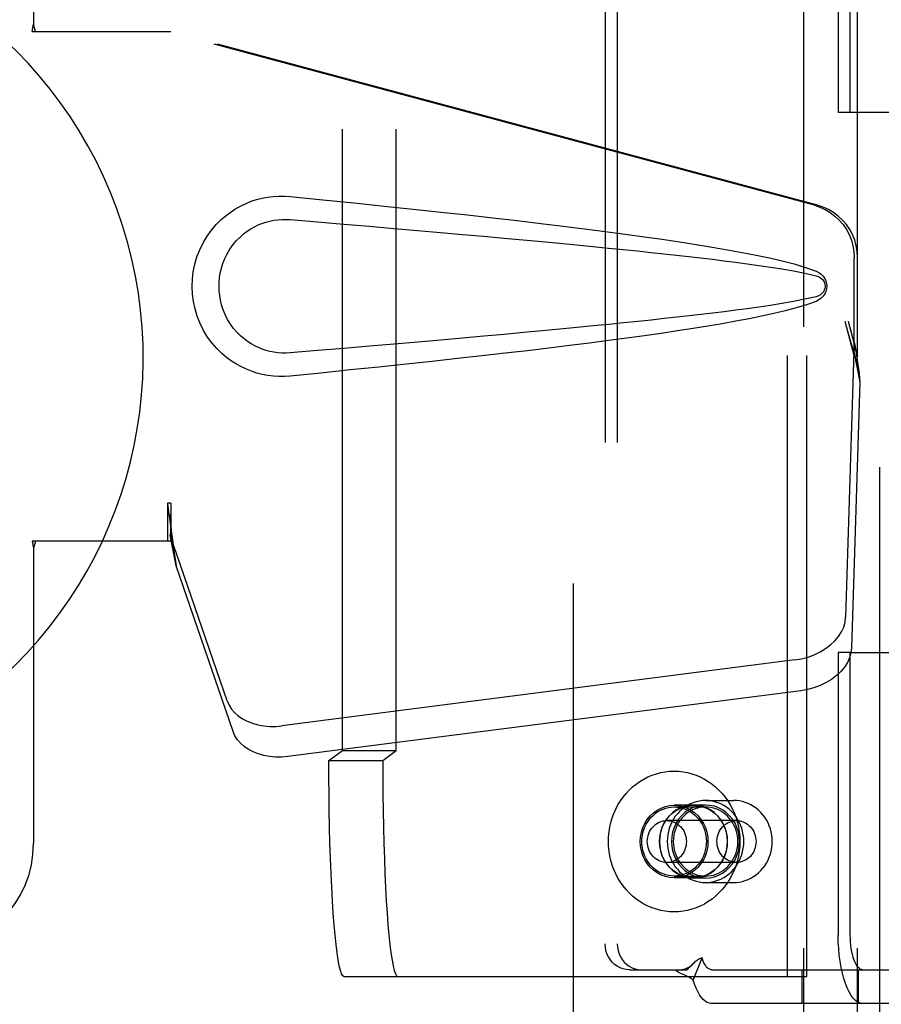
# Model space of a CAD drawing. Header units: inches. Extents: x 0 to 262, y 0 to 169.
# Tile 17 of 105: x 81.78 to 83.78, y 85.2 to 87.48. Entities that reach past the tile are written whole.
import ezdxf

# ---------------------------------------------------------------- set-up
doc = ezdxf.new("R2010")
doc.units = ezdxf.units.IN
doc.header["$LTSCALE"] = 14.384615
doc.header["$MEASUREMENT"] = 0
doc.linetypes.add('HIDDEN', pattern=[0.2, 0.1, -0.1])
doc.layers.add('DEFAULT_2', color=8, linetype='HIDDEN')
doc.layers.add('LEFTHAND_DOOR_ASSEMBLY', color=7, linetype='CONTINUOUS')

msp = doc.modelspace()

# ---------------------------------------------------------------- linework, layer by layer
at = {"layer": 'DEFAULT_2', "color": 8, "linetype": 'HIDDEN'}
for p, q in [((83.0655, 50.2087), (83.0655, 123.1787)), ((83.5977, 88.2029), (83.5977, 84.7337)), ((83.7227, 88.2029), (83.7227, 84.7337)), ((83.5608, 85.2602), (83.5608, 88.0102)), ((83.6056, 85.2602), (83.6056, 88.0102)), ((83.1389, 87.9357), (83.1389, 85.3357)), ((83.1668, 87.9357), (83.1668, 85.3357)), ((83.6785, 87.9157), (83.6785, 87.2612)), ((83.7064, 87.2612), (83.7064, 87.9157)), ((82.5306, 85.7839), (82.5306, 87.4866)), ((82.6553, 85.7839), (82.6553, 87.4866)), ((83.7064, 87.2612), (83.6785, 87.2612)), ((83.8698, 87.2612), (83.7064, 87.2612)), ((83.6785, 86.0102), (83.6785, 85.3557)), ((83.7064, 86.0102), (83.6785, 86.0102)), ((83.7064, 85.3557), (83.7064, 86.0102)), ((83.7064, 86.0102), (84.2778, 86.0102)), ((82.4992, 85.7602), (82.5306, 85.7839)), ((82.5306, 85.7839), (82.6553, 85.7839)), ((82.6239, 85.7602), (82.6553, 85.7839)), ((82.4992, 85.7602), (82.6239, 85.7602)), ((83.3433, 85.6567), (83.2985, 85.6567)), ((83.2985, 85.6527), (83.3713, 85.6527)), ((83.3713, 85.6572), (83.3433, 85.6572)), ((83.3713, 85.6677), (83.4358, 85.6677)), ((83.4429, 85.6212), (83.2817, 85.6212)), ((83.4429, 85.5242), (83.2817, 85.5242)), ((83.2985, 85.4927), (83.3713, 85.4927)), ((83.3433, 85.4887), (83.2985, 85.4887)), ((83.3713, 85.4882), (83.3433, 85.4882)), ((83.3713, 85.4777), (83.4358, 85.4777)), ((83.3423, 85.252), (83.3634, 85.3032)), ((83.1949, 85.2757), (83.2228, 85.2757)), ((83.2228, 85.2757), (83.3286, 85.2757)), ((83.385, 85.2757), (83.8659, 85.2757)), ((83.5952, 85.1977), (83.5952, 85.2757)), ((83.7252, 85.1977), (83.7252, 85.2757)), ((82.534, 85.2602), (83.6056, 85.2602)), ((83.8659, 85.1977), (83.385, 85.1977))]:
    msp.add_line(p, q, dxfattribs=at)
for points in [[(82.534, 85.2602), (82.5313, 85.2618), (82.5286, 85.2664), (82.5259, 85.2741), (82.5233, 85.2847), (82.5207, 85.2983), (82.5182, 85.3147), (82.5158, 85.3339), (82.5135, 85.3557), (82.5114, 85.38), (82.5094, 85.4067), (82.5075, 85.4355), (82.5058, 85.4663), (82.5043, 85.499), (82.503, 85.5332), (82.5018, 85.5689), (82.5009, 85.6057), (82.5001, 85.6435), (82.4996, 85.682), (82.4993, 85.7209), (82.4992, 85.7602)], [(82.6239, 85.7602), (82.624, 85.7209), (82.6243, 85.682), (82.6248, 85.6435), (82.6256, 85.6057), (82.6265, 85.5689), (82.6277, 85.5332), (82.629, 85.499), (82.6305, 85.4663), (82.6322, 85.4355), (82.6341, 85.4067), (82.6361, 85.38), (82.6382, 85.3557), (82.6405, 85.3339), (82.6429, 85.3147), (82.6454, 85.2983), (82.648, 85.2847), (82.6506, 85.2741), (82.6533, 85.2664), (82.656, 85.2618), (82.6587, 85.2602)], [(83.1463, 85.5727), (83.1467, 85.5839), (83.1478, 85.5949), (83.1495, 85.6059), (83.152, 85.6167), (83.1551, 85.6273), (83.1589, 85.6377), (83.1634, 85.6477), (83.1685, 85.6574), (83.1742, 85.6667), (83.1805, 85.6756), (83.1873, 85.684), (83.1946, 85.6919), (83.2025, 85.6992), (83.2108, 85.7059), (83.2194, 85.712), (83.2285, 85.7175), (83.2379, 85.7222), (83.2476, 85.7263), (83.2575, 85.7297), (83.2676, 85.7323), (83.2778, 85.7342), (83.2881, 85.7354), (83.2985, 85.7357), (83.3089, 85.7354), (83.3192, 85.7342), (83.3295, 85.7323), (83.3396, 85.7297), (83.3495, 85.7263), (83.3591, 85.7222), (83.3685, 85.7175), (83.3776, 85.712), (83.3863, 85.7059), (83.3945, 85.6992), (83.4024, 85.6919), (83.4097, 85.684), (83.4166, 85.6756), (83.4228, 85.6667), (83.4285, 85.6574), (83.4336, 85.6477), (83.4381, 85.6377), (83.4419, 85.6273), (83.445, 85.6167), (83.4475, 85.6059), (83.4493, 85.5949), (83.4503, 85.5839), (83.4507, 85.5727)], [(83.2985, 85.4887), (83.2882, 85.4895), (83.2782, 85.4916), (83.2685, 85.4951), (83.2593, 85.5), (83.2508, 85.5061), (83.2431, 85.5133), (83.2363, 85.5216), (83.2306, 85.5307), (83.2261, 85.5406), (83.2228, 85.551), (83.2208, 85.5618), (83.2201, 85.5727), (83.2208, 85.5837), (83.2228, 85.5945), (83.2261, 85.6049), (83.2306, 85.6147), (83.2363, 85.6239), (83.2431, 85.6321), (83.2508, 85.6394), (83.2593, 85.6455), (83.2685, 85.6503), (83.2782, 85.6539), (83.2882, 85.656), (83.2985, 85.6567)], [(83.2238, 85.5727), (83.2241, 85.5797), (83.225, 85.5866), (83.2264, 85.5934), (83.2283, 85.6001), (83.2308, 85.6065), (83.2338, 85.6127), (83.2373, 85.6186), (83.2413, 85.6242), (83.2457, 85.6293), (83.2505, 85.634), (83.2557, 85.6383), (83.2612, 85.642), (83.2669, 85.6452), (83.273, 85.6479), (83.2792, 85.65), (83.2855, 85.6515), (83.292, 85.6524), (83.2985, 85.6527)], [(83.3433, 85.6572), (83.3329, 85.6565), (83.3229, 85.6544), (83.3131, 85.6508), (83.3039, 85.6459), (83.2953, 85.6398), (83.2875, 85.6325), (83.2807, 85.6242), (83.275, 85.615), (83.2704, 85.6051), (83.2671, 85.5946), (83.2651, 85.5838), (83.2644, 85.5727), (83.2651, 85.5617), (83.2671, 85.5509), (83.2704, 85.5404), (83.275, 85.5305), (83.2807, 85.5213), (83.2875, 85.513), (83.2953, 85.5057), (83.3039, 85.4996), (83.3131, 85.4947), (83.3229, 85.4911), (83.3329, 85.489), (83.3433, 85.4882)], [(83.3433, 85.4887), (83.333, 85.4895), (83.323, 85.4916), (83.3133, 85.4951), (83.3041, 85.5), (83.2956, 85.5061), (83.2879, 85.5133), (83.2811, 85.5216), (83.2754, 85.5307), (83.2709, 85.5406), (83.2676, 85.551), (83.2656, 85.5618), (83.2649, 85.5727), (83.2656, 85.5837), (83.2676, 85.5945), (83.2709, 85.6049), (83.2754, 85.6147), (83.2811, 85.6239), (83.2879, 85.6321), (83.2956, 85.6394), (83.3041, 85.6455), (83.3133, 85.6503), (83.323, 85.6539), (83.333, 85.656), (83.3433, 85.6567)], [(83.3713, 85.6677), (83.3639, 85.6674), (83.3567, 85.6664), (83.3495, 85.6648), (83.3425, 85.6626), (83.3356, 85.6597), (83.3291, 85.6563), (83.3228, 85.6523), (83.3168, 85.6477), (83.3112, 85.6426), (83.306, 85.6371), (83.3013, 85.6311), (83.297, 85.6247), (83.2933, 85.6179), (83.29, 85.6109), (83.2874, 85.6036), (83.2853, 85.5961), (83.2838, 85.5884), (83.2829, 85.5806), (83.2826, 85.5727)], [(83.3713, 85.6572), (83.3609, 85.6565), (83.3508, 85.6544), (83.3411, 85.6508), (83.3318, 85.6459), (83.3232, 85.6398), (83.3155, 85.6325), (83.3087, 85.6242), (83.3029, 85.615), (83.2984, 85.6051), (83.2951, 85.5946), (83.2931, 85.5838), (83.2924, 85.5727), (83.2931, 85.5617), (83.2951, 85.5509), (83.2984, 85.5404), (83.3029, 85.5305), (83.3087, 85.5213), (83.3155, 85.513), (83.3232, 85.5057), (83.3318, 85.4996), (83.3411, 85.4947), (83.3508, 85.4911), (83.3609, 85.489), (83.3713, 85.4882)], [(83.3713, 85.6527), (83.3651, 85.6525), (83.359, 85.6516), (83.3529, 85.6503), (83.347, 85.6484), (83.3413, 85.646), (83.3357, 85.6431), (83.3304, 85.6397), (83.3254, 85.6359), (83.3207, 85.6316), (83.3163, 85.6269), (83.3123, 85.6219), (83.3087, 85.6165), (83.3056, 85.6108), (83.3029, 85.6049), (83.3006, 85.5987), (83.2989, 85.5924), (83.2976, 85.5859), (83.2968, 85.5794), (83.2966, 85.5727)], [(83.2985, 85.6567), (83.3088, 85.656), (83.3188, 85.6539), (83.3285, 85.6503), (83.3377, 85.6455), (83.3462, 85.6394), (83.354, 85.6321), (83.3607, 85.6239), (83.3664, 85.6147), (83.371, 85.6049), (83.3743, 85.5945), (83.3763, 85.5837), (83.3769, 85.5727), (83.3763, 85.5618), (83.3743, 85.551), (83.371, 85.5406), (83.3664, 85.5307), (83.3607, 85.5216), (83.354, 85.5133), (83.3462, 85.5061), (83.3377, 85.5), (83.3285, 85.4951), (83.3188, 85.4916), (83.3088, 85.4895), (83.2985, 85.4887)], [(83.2985, 85.6527), (83.305, 85.6524), (83.3115, 85.6515), (83.3178, 85.65), (83.3241, 85.6479), (83.3301, 85.6452), (83.3359, 85.642), (83.3413, 85.6383), (83.3465, 85.634), (83.3513, 85.6293), (83.3557, 85.6242), (83.3597, 85.6186), (83.3632, 85.6127), (83.3662, 85.6065), (83.3687, 85.6001), (83.3707, 85.5934), (83.3721, 85.5866), (83.3729, 85.5797), (83.3732, 85.5727)], [(83.3433, 85.4882), (83.3537, 85.489), (83.3637, 85.4911), (83.3735, 85.4947), (83.3828, 85.4996), (83.3913, 85.5057), (83.3991, 85.513), (83.4059, 85.5213), (83.4116, 85.5305), (83.4162, 85.5404), (83.4195, 85.5509), (83.4215, 85.5617), (83.4222, 85.5727), (83.4215, 85.5838), (83.4195, 85.5946), (83.4162, 85.6051), (83.4116, 85.615), (83.4059, 85.6242), (83.3991, 85.6325), (83.3913, 85.6398), (83.3828, 85.6459), (83.3735, 85.6508), (83.3637, 85.6544), (83.3537, 85.6565), (83.3433, 85.6572)], [(83.3433, 85.6567), (83.3536, 85.656), (83.3636, 85.6539), (83.3733, 85.6503), (83.3825, 85.6455), (83.391, 85.6394), (83.3988, 85.6321), (83.4055, 85.6239), (83.4112, 85.6147), (83.4158, 85.6049), (83.4191, 85.5945), (83.421, 85.5837), (83.4217, 85.5727), (83.421, 85.5618), (83.4191, 85.551), (83.4158, 85.5406), (83.4112, 85.5307), (83.4055, 85.5216), (83.3988, 85.5133), (83.391, 85.5061), (83.3825, 85.5), (83.3733, 85.4951), (83.3636, 85.4916), (83.3536, 85.4895), (83.3433, 85.4887)], [(83.46, 85.5727), (83.4596, 85.5806), (83.4587, 85.5884), (83.4572, 85.5961), (83.4551, 85.6036), (83.4525, 85.6109), (83.4493, 85.6179), (83.4455, 85.6247), (83.4413, 85.6311), (83.4365, 85.6371), (83.4313, 85.6426), (83.4257, 85.6477), (83.4198, 85.6523), (83.4135, 85.6563), (83.4069, 85.6597), (83.4001, 85.6626), (83.393, 85.6648), (83.3859, 85.6664), (83.3786, 85.6674), (83.3713, 85.6677)], [(83.3713, 85.4882), (83.3816, 85.489), (83.3917, 85.4911), (83.4014, 85.4947), (83.4107, 85.4996), (83.4193, 85.5057), (83.427, 85.513), (83.4338, 85.5213), (83.4396, 85.5305), (83.4441, 85.5404), (83.4475, 85.5509), (83.4495, 85.5617), (83.4501, 85.5727), (83.4495, 85.5838), (83.4475, 85.5946), (83.4441, 85.6051), (83.4396, 85.615), (83.4338, 85.6242), (83.427, 85.6325), (83.4193, 85.6398), (83.4107, 85.6459), (83.4014, 85.6508), (83.3917, 85.6544), (83.3816, 85.6565), (83.3713, 85.6572)], [(83.4459, 85.5727), (83.4457, 85.5794), (83.4449, 85.5859), (83.4437, 85.5924), (83.4419, 85.5987), (83.4397, 85.6049), (83.4369, 85.6108), (83.4338, 85.6165), (83.4302, 85.6219), (83.4262, 85.6269), (83.4218, 85.6316), (83.4171, 85.6359), (83.4121, 85.6397), (83.4068, 85.6431), (83.4013, 85.646), (83.3955, 85.6484), (83.3896, 85.6503), (83.3836, 85.6516), (83.3774, 85.6525), (83.3713, 85.6527)], [(83.5258, 85.5727), (83.5255, 85.5802), (83.5247, 85.5877), (83.5233, 85.595), (83.5213, 85.6023), (83.5189, 85.6093), (83.5159, 85.6161), (83.5124, 85.6226), (83.5084, 85.6288), (83.504, 85.6347), (83.4992, 85.6401), (83.494, 85.6452), (83.4885, 85.6498), (83.4826, 85.6539), (83.4764, 85.6575), (83.47, 85.6606), (83.4634, 85.6631), (83.4567, 85.6651), (83.4498, 85.6666), (83.4428, 85.6674), (83.4358, 85.6677)], [(83.2364, 85.5727), (83.2366, 85.5775), (83.2373, 85.5822), (83.2383, 85.5868), (83.2398, 85.5913), (83.2417, 85.5956), (83.244, 85.5997), (83.2467, 85.6035), (83.2497, 85.607), (83.2529, 85.6102), (83.2565, 85.6131), (83.2603, 85.6155), (83.2643, 85.6175), (83.2685, 85.6191), (83.2728, 85.6203), (83.2772, 85.621), (83.2817, 85.6212)], [(83.2817, 85.6212), (83.2861, 85.621), (83.2905, 85.6203), (83.2948, 85.6191), (83.299, 85.6175), (83.303, 85.6155), (83.3068, 85.6131), (83.3104, 85.6102), (83.3137, 85.607), (83.3167, 85.6035), (83.3193, 85.5997), (83.3216, 85.5956), (83.3235, 85.5913), (83.325, 85.5868), (83.3261, 85.5822), (83.3267, 85.5775), (83.3269, 85.5727)], [(83.3977, 85.5727), (83.3979, 85.5775), (83.3985, 85.5822), (83.3996, 85.5868), (83.4011, 85.5913), (83.403, 85.5956), (83.4053, 85.5997), (83.4079, 85.6035), (83.4109, 85.607), (83.4142, 85.6102), (83.4178, 85.6131), (83.4216, 85.6155), (83.4256, 85.6175), (83.4298, 85.6191), (83.4341, 85.6203), (83.4385, 85.621), (83.4429, 85.6212)], [(83.4429, 85.6212), (83.4474, 85.621), (83.4518, 85.6203), (83.4561, 85.6191), (83.4603, 85.6175), (83.4643, 85.6155), (83.4681, 85.6131), (83.4717, 85.6102), (83.475, 85.607), (83.4779, 85.6035), (83.4806, 85.5997), (83.4829, 85.5956), (83.4848, 85.5913), (83.4863, 85.5868), (83.4873, 85.5822), (83.488, 85.5775), (83.4882, 85.5727)], [(83.4507, 85.5727), (83.4503, 85.5616), (83.4493, 85.5505), (83.4475, 85.5396), (83.445, 85.5288), (83.4419, 85.5181), (83.4381, 85.5078), (83.4336, 85.4977), (83.4285, 85.488), (83.4228, 85.4787), (83.4166, 85.4699), (83.4097, 85.4615), (83.4024, 85.4536), (83.3945, 85.4463), (83.3863, 85.4396), (83.3776, 85.4335), (83.3685, 85.428), (83.3591, 85.4232), (83.3495, 85.4191), (83.3396, 85.4158), (83.3295, 85.4131), (83.3192, 85.4113), (83.3089, 85.4101), (83.2985, 85.4097), (83.2881, 85.4101), (83.2778, 85.4113), (83.2676, 85.4131), (83.2575, 85.4158), (83.2476, 85.4191), (83.2379, 85.4232), (83.2285, 85.428), (83.2194, 85.4335), (83.2108, 85.4396), (83.2025, 85.4463), (83.1946, 85.4536), (83.1873, 85.4615), (83.1805, 85.4699), (83.1742, 85.4787), (83.1685, 85.488), (83.1634, 85.4977), (83.1589, 85.5078), (83.1551, 85.5181), (83.152, 85.5288), (83.1495, 85.5396), (83.1478, 85.5505), (83.1467, 85.5616), (83.1463, 85.5727)], [(83.2985, 85.4927), (83.292, 85.493), (83.2855, 85.4939), (83.2792, 85.4955), (83.273, 85.4976), (83.2669, 85.5002), (83.2612, 85.5035), (83.2557, 85.5072), (83.2505, 85.5114), (83.2457, 85.5162), (83.2413, 85.5213), (83.2373, 85.5268), (83.2338, 85.5327), (83.2308, 85.5389), (83.2283, 85.5454), (83.2264, 85.552), (83.225, 85.5588), (83.2241, 85.5657), (83.2238, 85.5727)], [(83.2817, 85.5242), (83.2772, 85.5245), (83.2728, 85.5252), (83.2685, 85.5263), (83.2643, 85.5279), (83.2603, 85.53), (83.2565, 85.5324), (83.2529, 85.5352), (83.2497, 85.5384), (83.2467, 85.542), (83.244, 85.5458), (83.2417, 85.5499), (83.2398, 85.5542), (83.2383, 85.5587), (83.2373, 85.5633), (83.2366, 85.568), (83.2364, 85.5727)], [(83.3269, 85.5727), (83.3267, 85.568), (83.3261, 85.5633), (83.325, 85.5587), (83.3235, 85.5542), (83.3216, 85.5499), (83.3193, 85.5458), (83.3167, 85.542), (83.3137, 85.5384), (83.3104, 85.5352), (83.3068, 85.5324), (83.303, 85.53), (83.299, 85.5279), (83.2948, 85.5263), (83.2905, 85.5252), (83.2861, 85.5245), (83.2817, 85.5242)], [(83.2826, 85.5727), (83.2829, 85.5649), (83.2838, 85.5571), (83.2853, 85.5494), (83.2874, 85.5419), (83.29, 85.5346), (83.2933, 85.5275), (83.297, 85.5208), (83.3013, 85.5144), (83.306, 85.5084), (83.3112, 85.5028), (83.3168, 85.4978), (83.3228, 85.4932), (83.3291, 85.4892), (83.3356, 85.4857), (83.3425, 85.4829), (83.3495, 85.4806), (83.3567, 85.479), (83.3639, 85.4781), (83.3713, 85.4777)], [(83.2966, 85.5727), (83.2968, 85.5661), (83.2976, 85.5596), (83.2989, 85.5531), (83.3006, 85.5468), (83.3029, 85.5406), (83.3056, 85.5347), (83.3087, 85.529), (83.3123, 85.5236), (83.3163, 85.5186), (83.3207, 85.5139), (83.3254, 85.5096), (83.3304, 85.5058), (83.3357, 85.5024), (83.3413, 85.4995), (83.347, 85.4971), (83.3529, 85.4952), (83.359, 85.4938), (83.3651, 85.493), (83.3713, 85.4927)], [(83.3732, 85.5727), (83.3729, 85.5657), (83.3721, 85.5588), (83.3707, 85.552), (83.3687, 85.5454), (83.3662, 85.5389), (83.3632, 85.5327), (83.3597, 85.5268), (83.3557, 85.5213), (83.3513, 85.5162), (83.3465, 85.5114), (83.3413, 85.5072), (83.3359, 85.5035), (83.3301, 85.5002), (83.3241, 85.4976), (83.3178, 85.4955), (83.3115, 85.4939), (83.305, 85.493), (83.2985, 85.4927)], [(83.3713, 85.4777), (83.3786, 85.4781), (83.3859, 85.479), (83.393, 85.4806), (83.4001, 85.4829), (83.4069, 85.4857), (83.4135, 85.4892), (83.4198, 85.4932), (83.4257, 85.4978), (83.4313, 85.5028), (83.4365, 85.5084), (83.4413, 85.5144), (83.4455, 85.5208), (83.4493, 85.5275), (83.4525, 85.5346), (83.4551, 85.5419), (83.4572, 85.5494), (83.4587, 85.5571), (83.4596, 85.5649), (83.46, 85.5727)], [(83.3713, 85.4927), (83.3774, 85.493), (83.3836, 85.4938), (83.3896, 85.4952), (83.3955, 85.4971), (83.4013, 85.4995), (83.4068, 85.5024), (83.4121, 85.5058), (83.4171, 85.5096), (83.4218, 85.5139), (83.4262, 85.5186), (83.4302, 85.5236), (83.4338, 85.529), (83.4369, 85.5347), (83.4397, 85.5406), (83.4419, 85.5468), (83.4437, 85.5531), (83.4449, 85.5596), (83.4457, 85.5661), (83.4459, 85.5727)], [(83.4429, 85.5242), (83.4385, 85.5245), (83.4341, 85.5252), (83.4298, 85.5263), (83.4256, 85.5279), (83.4216, 85.53), (83.4178, 85.5324), (83.4142, 85.5352), (83.4109, 85.5384), (83.4079, 85.542), (83.4053, 85.5458), (83.403, 85.5499), (83.4011, 85.5542), (83.3996, 85.5587), (83.3985, 85.5633), (83.3979, 85.568), (83.3977, 85.5727)], [(83.4358, 85.4777), (83.4428, 85.478), (83.4497, 85.4789), (83.4566, 85.4803), (83.4634, 85.4823), (83.47, 85.4849), (83.4764, 85.488), (83.4826, 85.4916), (83.4885, 85.4957), (83.494, 85.5003), (83.4992, 85.5053), (83.504, 85.5108), (83.5085, 85.5167), (83.5124, 85.5229), (83.5159, 85.5294), (83.5189, 85.5362), (83.5213, 85.5432), (83.5233, 85.5504), (83.5247, 85.5578), (83.5255, 85.5652), (83.5258, 85.5727)], [(83.4882, 85.5727), (83.488, 85.568), (83.4873, 85.5633), (83.4863, 85.5587), (83.4848, 85.5542), (83.4829, 85.5499), (83.4806, 85.5458), (83.4779, 85.542), (83.475, 85.5384), (83.4717, 85.5352), (83.4681, 85.5324), (83.4643, 85.53), (83.4603, 85.5279), (83.4561, 85.5263), (83.4518, 85.5252), (83.4474, 85.5245), (83.4429, 85.5242)], [(83.7351, 85.1977), (83.7295, 85.1985), (83.724, 85.2008), (83.7187, 85.2045), (83.7134, 85.2098), (83.7084, 85.2164), (83.7036, 85.2244), (83.6992, 85.2336), (83.695, 85.244), (83.6913, 85.2555), (83.688, 85.268), (83.6852, 85.2813), (83.6828, 85.2953), (83.6809, 85.3099), (83.6796, 85.3249), (83.6787, 85.3402), (83.6785, 85.3557)], [(83.7351, 85.2757), (83.7323, 85.2761), (83.7295, 85.2773), (83.7268, 85.2792), (83.7241, 85.2818), (83.7216, 85.2852), (83.7192, 85.2892), (83.7169, 85.2939), (83.7148, 85.2992), (83.7129, 85.305), (83.7112, 85.3113), (83.7098, 85.318), (83.7086, 85.3251), (83.7077, 85.3325), (83.707, 85.3401), (83.7066, 85.3479), (83.7064, 85.3557)], [(83.1949, 85.2757), (83.1875, 85.2763), (83.1804, 85.2778), (83.1734, 85.2803), (83.1669, 85.2838), (83.1608, 85.2881), (83.1553, 85.2933), (83.1504, 85.2992), (83.1464, 85.3057), (83.1431, 85.3128), (83.1408, 85.3202), (83.1393, 85.3278), (83.1389, 85.3357)], [(83.1668, 85.3357), (83.1673, 85.3278), (83.1687, 85.3202), (83.1711, 85.3128), (83.1743, 85.3057), (83.1784, 85.2992), (83.1832, 85.2933), (83.1887, 85.2881), (83.1948, 85.2838), (83.2014, 85.2803), (83.2083, 85.2778), (83.2154, 85.2763), (83.2228, 85.2757)], [(83.3418, 85.2891), (83.3412, 85.2886), (83.3396, 85.2871), (83.338, 85.2857), (83.3364, 85.2844), (83.3348, 85.2832), (83.3333, 85.2821), (83.3317, 85.281), (83.3301, 85.2801), (83.3285, 85.2792), (83.3268, 85.2784), (83.3252, 85.2777), (83.3235, 85.2771), (83.3218, 85.2766), (83.3201, 85.2762), (83.3182, 85.2759), (83.3162, 85.2757), (83.3153, 85.2757)], [(83.3418, 85.2891), (83.3393, 85.2867), (83.337, 85.2843)], [(83.3634, 85.3032), (83.3613, 85.3026), (83.3593, 85.3019), (83.3572, 85.3009), (83.355, 85.2997), (83.3527, 85.2983), (83.3505, 85.2966), (83.3483, 85.2949), (83.3461, 85.2931), (83.3439, 85.2911), (83.3418, 85.2891)], [(83.385, 85.2757), (83.3825, 85.276), (83.3801, 85.2769), (83.3777, 85.2783), (83.3754, 85.2804), (83.3731, 85.2829), (83.3709, 85.286), (83.3689, 85.2896), (83.3669, 85.2937), (83.3651, 85.2982), (83.3634, 85.3032)], [(83.3423, 85.252), (83.3392, 85.2544), (83.3361, 85.2565), (83.3328, 85.2585), (83.3295, 85.2602), (83.3263, 85.2617), (83.3231, 85.2631), (83.3201, 85.2645), (83.317, 85.2658), (83.3139, 85.2673), (83.3109, 85.2688), (83.3079, 85.2705), (83.3052, 85.2723), (83.3028, 85.274), (83.3006, 85.2757)], [(83.337, 85.2843), (83.3305, 85.2776), (83.3286, 85.2757)], [(83.385, 85.1977), (83.3801, 85.1983), (83.3754, 85.2), (83.3706, 85.2029), (83.366, 85.2069), (83.3615, 85.2119), (83.3572, 85.218), (83.3531, 85.2252), (83.3492, 85.2332), (83.3456, 85.2421), (83.3423, 85.252)]]:
    msp.add_lwpolyline(points, dxfattribs=at)
at = {"layer": 'LEFTHAND_DOOR_ASSEMBLY', "color": 8, "linetype": 'HIDDEN'}
for p, q in [((83.774, 123.8397), (83.774, 49.5477)), ((81.8155, 87.8187), (81.8155, 87.4656)), ((81.8124, 87.4487), (81.8155, 87.4656)), ((81.8199, 87.4487), (81.8155, 87.4656)), ((81.8124, 87.4487), (82.1334, 87.4487)), ((83.6232, 87.0464), (82.1257, 87.4487)), ((83.6308, 87.0464), (82.1334, 87.4487)), ((83.7155, 86.6959), (83.7155, 86.9257)), ((83.7232, 86.6959), (83.7232, 86.9257)), ((83.6937, 86.7775), (83.7155, 86.6959)), ((83.7014, 86.7775), (83.7232, 86.6959)), ((83.7171, 86.7234), (83.7258, 86.6672)), ((83.7148, 86.7073), (83.6957, 86.0922)), ((83.7148, 86.7073), (83.7284, 86.6363)), ((83.7232, 86.6959), (83.7155, 86.6959)), ((83.7258, 86.6672), (83.7267, 86.6564)), ((83.7267, 86.6564), (83.7276, 86.6461)), ((83.7284, 86.6363), (83.7092, 86.0212)), ((83.7276, 86.6461), (83.7284, 86.6363)), ((82.1257, 86.3562), (82.1257, 86.2687)), ((82.1334, 86.3562), (82.1257, 86.3562)), ((82.1334, 86.3562), (82.1334, 86.2687)), ((82.1334, 86.2687), (81.8124, 86.2687)), ((81.8124, 86.2687), (81.8155, 86.2519)), ((81.8199, 86.2687), (81.8155, 86.2519)), ((82.2639, 85.8982), (82.132, 86.2821)), ((82.1456, 86.211), (82.132, 86.2821)), ((81.8155, 86.2519), (81.8155, 85.5687)), ((82.1413, 86.2415), (82.1456, 86.211)), ((82.2775, 85.8272), (82.1456, 86.211)), ((83.5782, 85.9932), (82.3907, 85.8407)), ((83.5917, 85.9221), (82.4043, 85.7696))]:
    msp.add_line(p, q, dxfattribs=at)
for points in [[(82.4093, 86.6507), (82.3965, 86.6499), (82.3836, 86.6498), (82.3707, 86.6506), (82.3578, 86.6522), (82.345, 86.6546), (82.3325, 86.6577), (82.3203, 86.6617), (82.3083, 86.6664), (82.2967, 86.6718), (82.2852, 86.6781), (82.2737, 86.6854), (82.2623, 86.6937), (82.2509, 86.7034), (82.2397, 86.7144), (82.2287, 86.7271), (82.2184, 86.7412), (82.2091, 86.7564), (82.2011, 86.7725), (82.1945, 86.7891), (82.1894, 86.8062), (82.1857, 86.8233), (82.1835, 86.8406), (82.1828, 86.8579), (82.1834, 86.8752), (82.1854, 86.8924), (82.1889, 86.9096), (82.1939, 86.9266), (82.2003, 86.9433), (82.2082, 86.9594), (82.2174, 86.9748), (82.2277, 86.989), (82.2386, 87.0019), (82.2498, 87.0131), (82.2612, 87.0229), (82.2727, 87.0314), (82.2842, 87.0388), (82.2958, 87.0452), (82.3076, 87.0507), (82.3196, 87.0555), (82.3319, 87.0595), (82.3445, 87.0628), (82.3574, 87.0652), (82.3703, 87.0669)], [(82.3703, 87.0669), (82.3834, 87.0676), (82.3964, 87.0676), (82.4093, 87.0667)], [(82.4093, 87.0667), (82.4849, 87.0592), (82.5576, 87.0518), (82.6273, 87.0446), (82.6941, 87.0375), (82.7583, 87.0306), (82.8198, 87.0239), (82.8788, 87.0173), (82.9353, 87.0107), (82.9896, 87.0043), (83.0415, 86.998), (83.0914, 86.9918), (83.1392, 86.9857), (83.185, 86.9796), (83.2289, 86.9735), (83.271, 86.9675), (83.3113, 86.9615), (83.3498, 86.9555), (83.3868, 86.9495), (83.4221, 86.9434), (83.4559, 86.9372), (83.4882, 86.9309), (83.519, 86.9243), (83.5484, 86.9176), (83.5763, 86.9103), (83.6027, 86.9023), (83.6276, 86.8937)], [(83.6232, 87.0464), (83.6361, 87.0421), (83.6485, 87.0365), (83.6601, 87.0296), (83.671, 87.0214), (83.6809, 87.0121), (83.6898, 87.0018), (83.6975, 86.9905), (83.7039, 86.9785), (83.7089, 86.9658), (83.7126, 86.9527), (83.7148, 86.9393), (83.7155, 86.9257)], [(83.7232, 86.9257), (83.7225, 86.9393), (83.7203, 86.9527), (83.7166, 86.9658), (83.7115, 86.9785), (83.7051, 86.9905), (83.6975, 87.0018), (83.6886, 87.0121), (83.6787, 87.0214), (83.6678, 87.0296), (83.6561, 87.0365), (83.6438, 87.0421), (83.6308, 87.0464)], [(82.4094, 86.7042), (82.4, 86.7037), (82.3906, 86.7038), (82.3812, 86.7045), (82.3719, 86.7058), (82.3626, 86.7077), (82.3535, 86.7101), (82.3446, 86.7131), (82.336, 86.7166), (82.3276, 86.7206), (82.3193, 86.7252), (82.3111, 86.7306), (82.3029, 86.7367), (82.2947, 86.7437), (82.2867, 86.7516), (82.2788, 86.7608), (82.2714, 86.7709), (82.2648, 86.7818), (82.2591, 86.793), (82.2545, 86.8042), (82.2509, 86.8154), (82.2483, 86.8263), (82.2464, 86.8371), (82.2453, 86.8476), (82.245, 86.8579), (82.2452, 86.8683), (82.2462, 86.8788), (82.2479, 86.8894), (82.2504, 86.9003), (82.2539, 86.9115), (82.2583, 86.9227), (82.2638, 86.934), (82.2703, 86.9449), (82.2776, 86.9551), (82.2855, 86.9645), (82.2936, 86.9727), (82.3018, 86.9799), (82.31, 86.9862), (82.3184, 86.9917), (82.3268, 86.9964), (82.3353, 87.0006), (82.3441, 87.0042), (82.353, 87.0072), (82.3622, 87.0097), (82.3715, 87.0116), (82.3809, 87.0129), (82.3904, 87.0136), (82.3999, 87.0137), (82.4094, 87.0132)], [(82.4094, 87.0132), (82.4727, 87.0079), (82.5339, 87.0027), (82.593, 86.9977), (82.6499, 86.9928), (82.7047, 86.9881), (82.7575, 86.9834), (82.8083, 86.9789), (82.8571, 86.9745), (82.904, 86.9703), (82.9489, 86.9662), (82.992, 86.9621), (83.0333, 86.9582), (83.0728, 86.9545), (83.1105, 86.9508), (83.1465, 86.9472), (83.1808, 86.9437), (83.2136, 86.9404), (83.2449, 86.9371), (83.275, 86.9339), (83.3041, 86.9307), (83.3324, 86.9275), (83.36, 86.9243), (83.3872, 86.9211), (83.414, 86.9178), (83.4409, 86.9144), (83.4677, 86.9108), (83.4945, 86.9071), (83.5213, 86.9031), (83.5481, 86.8988), (83.5748, 86.8942), (83.6013, 86.8888), (83.6277, 86.8829)], [(83.6276, 86.8937), (83.6336, 86.8906), (83.6389, 86.8867), (83.6434, 86.8821), (83.6471, 86.8768), (83.6497, 86.8712), (83.6513, 86.8652), (83.6519, 86.8589), (83.6514, 86.8527), (83.6498, 86.8467), (83.6473, 86.841), (83.6436, 86.8356), (83.639, 86.8309), (83.6337, 86.8269), (83.6276, 86.8238)], [(83.6277, 86.8829), (83.6328, 86.881), (83.6373, 86.8786), (83.6411, 86.8754), (83.6442, 86.8716), (83.6464, 86.8676), (83.6478, 86.8632), (83.6482, 86.8585), (83.6477, 86.8539), (83.6463, 86.8496), (83.644, 86.8456), (83.6409, 86.8419), (83.6371, 86.8388), (83.6327, 86.8364), (83.6277, 86.8346)], [(83.6276, 86.8238), (83.6049, 86.8158), (83.581, 86.8084), (83.5557, 86.8017), (83.5291, 86.7954), (83.5012, 86.7893), (83.4721, 86.7834), (83.4417, 86.7776), (83.41, 86.7719), (83.3769, 86.7663), (83.3423, 86.7608), (83.3063, 86.7552), (83.2688, 86.7496), (83.2297, 86.744), (83.189, 86.7384), (83.1467, 86.7328), (83.1025, 86.7271), (83.0566, 86.7213), (83.0088, 86.7154), (82.959, 86.7095), (82.9072, 86.7035), (82.8533, 86.6973), (82.7971, 86.6911), (82.7387, 86.6847), (82.6779, 86.6782), (82.6147, 86.6716), (82.5489, 86.6648), (82.4804, 86.6578), (82.4093, 86.6507)], [(83.6277, 86.8346), (83.6014, 86.8287), (83.5749, 86.8233), (83.5483, 86.8187), (83.5215, 86.8144), (83.4948, 86.8105), (83.468, 86.8067), (83.4413, 86.8032), (83.4145, 86.7997), (83.3877, 86.7965), (83.3606, 86.7932), (83.333, 86.79), (83.3048, 86.7869), (83.2758, 86.7837), (83.2457, 86.7805), (83.2144, 86.7772), (83.1817, 86.7738), (83.1473, 86.7703), (83.1114, 86.7668), (83.0736, 86.7631), (83.0341, 86.7593), (82.9928, 86.7554), (82.9497, 86.7514), (82.9047, 86.7472), (82.8578, 86.743), (82.8089, 86.7386), (82.7581, 86.7341), (82.7052, 86.7295), (82.6503, 86.7247), (82.5933, 86.7198), (82.5342, 86.7147), (82.4729, 86.7096), (82.4094, 86.7042)], [(83.6937, 86.7775), (83.699, 86.7579), (83.7044, 86.7387), (83.7098, 86.7198), (83.7152, 86.7015), (83.7205, 86.684), (83.7258, 86.6672)], [(83.7014, 86.7775), (83.704, 86.7679), (83.7066, 86.7585), (83.7093, 86.7492), (83.7119, 86.7402), (83.7146, 86.7317), (83.7171, 86.7234)], [(83.7171, 86.7234), (83.7168, 86.7206), (83.7164, 86.7178), (83.716, 86.7151), (83.7156, 86.7124), (83.7152, 86.7098), (83.7148, 86.7073)], [(82.1257, 86.3562), (82.1283, 86.336), (82.1309, 86.316), (82.1336, 86.2963), (82.1362, 86.2772), (82.1413, 86.2415)], [(82.1334, 86.3562), (82.1332, 86.3459), (82.1329, 86.316)], [(82.1329, 86.316), (82.1328, 86.3066), (82.1326, 86.2977)], [(82.1402, 86.2492), (82.1387, 86.2602), (82.1365, 86.2775), (82.1348, 86.2935), (82.1337, 86.308), (82.1331, 86.3208), (82.1331, 86.3285)], [(82.1326, 86.2977), (82.1325, 86.2922), (82.1324, 86.2896), (82.1323, 86.287), (82.1321, 86.2845), (82.132, 86.2821)], [(83.5782, 85.9932), (83.5936, 85.9959), (83.6085, 85.9999), (83.623, 86.0052), (83.6366, 86.0117), (83.6492, 86.0194), (83.6607, 86.028), (83.6707, 86.0375), (83.6792, 86.0476), (83.6861, 86.0584), (83.6911, 86.0695), (83.6943, 86.0808), (83.6957, 86.0922)], [(83.7092, 86.0212), (83.7079, 86.0097), (83.7047, 85.9985), (83.6996, 85.9874), (83.6928, 85.9766), (83.6843, 85.9664), (83.6742, 85.9569), (83.6628, 85.9483), (83.6502, 85.9407), (83.6365, 85.9342), (83.6221, 85.9288), (83.6072, 85.9248), (83.5917, 85.9221)], [(82.2639, 85.8982), (82.2681, 85.8886), (82.2738, 85.8796), (82.281, 85.8712), (82.2895, 85.8636), (82.2994, 85.8569), (82.3103, 85.8512), (82.3222, 85.8465), (82.335, 85.843), (82.3484, 85.8406), (82.3623, 85.8394), (82.3763, 85.8394), (82.3907, 85.8407)], [(82.4043, 85.7696), (82.3899, 85.7684), (82.3758, 85.7684), (82.3619, 85.7696), (82.3485, 85.772), (82.3358, 85.7755), (82.3238, 85.7802), (82.3129, 85.7859), (82.3031, 85.7926), (82.2945, 85.8002), (82.2873, 85.8085), (82.2817, 85.8175), (82.2775, 85.8272)]]:
    msp.add_lwpolyline(points, dxfattribs=at)
at = {"layer": 'LEFTHAND_DOOR_ASSEMBLY', "color": 7, "linetype": 'Continuous'}
msp.add_arc((81.0655, 86.6937), 1.0039, 305.5066, 234.4934, dxfattribs=at)
at = {"layer": 'LEFTHAND_DOOR_ASSEMBLY', "color": 8, "linetype": 'HIDDEN'}
msp.add_arc((81.5655, 85.5687), 0.25, 270, 360, dxfattribs=at)

doc.saveas('drawing.dxf')
